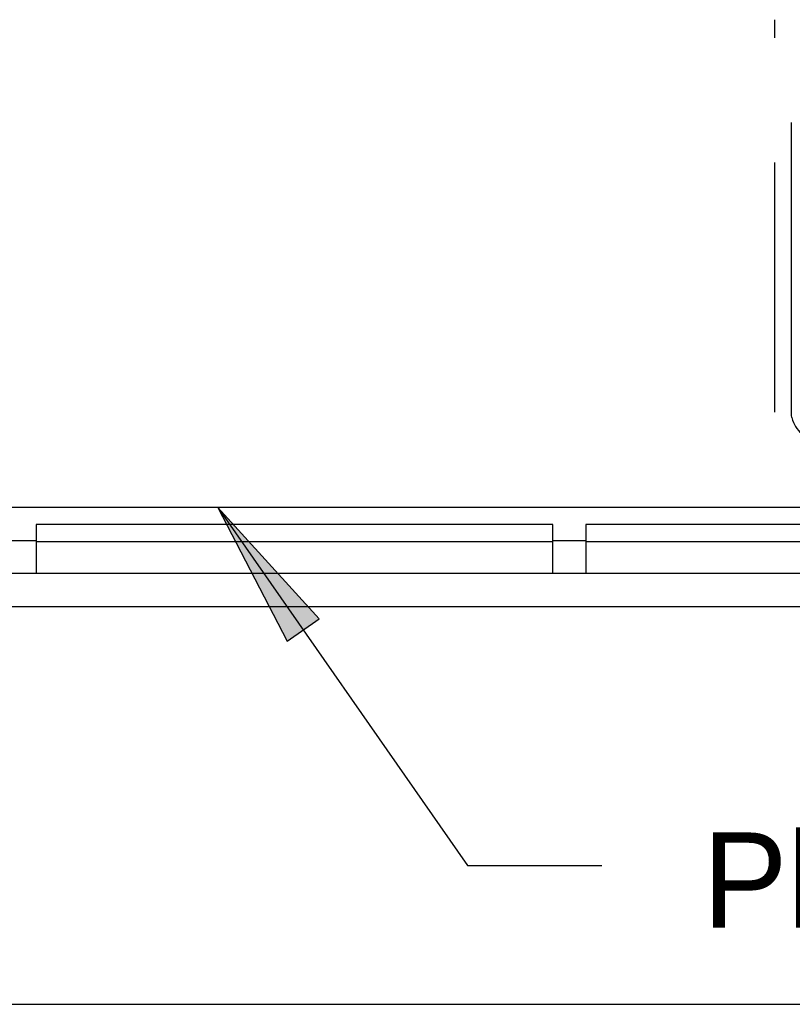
# Model space of a CAD drawing. Header units: millimetres. Extents: x 335 to 739279, y -1 to 84.
# Tile 217 of 244: x 406.42 to 407.97, y 21.51 to 23.49. Entities that reach past the tile are written whole.
import ezdxf

# ---------------------------------------------------------------- set-up
doc = ezdxf.new("R2010")
doc.units = ezdxf.units.MM
doc.header["$MEASUREMENT"] = 0
doc.linetypes.add('Dashed', pattern=[0.75, 0.5, -0.25])
doc.styles.add('CenturyGothic', font='GOTHIC.TTF')

msp = doc.modelspace()

# ---------------------------------------------------------------- hatches: boundary and pattern name
at = {"linetype": 'Continuous'}
msp.add_hatch(color=8, dxfattribs=at).paths.add_polyline_path([(406.8198, 22.5099), (406.9588, 22.2419), (406.9588, 22.2419), (407.0228, 22.2869), (406.8198, 22.5099), (406.8198, 22.5099), (406.8198, 22.5099)])

# ---------------------------------------------------------------- linework, layer by layer
at = {"color": 8, "linetype": 'Dashed'}
for p, q in [((407.9358, 22.7009), (407.9358, 23.4869)), ((407.9688, 23.2349), (407.9688, 23.2809)), ((407.9688, 23.1539), (407.9688, 23.2349)), ((407.9688, 22.8129), (407.9688, 23.1539)), ((407.9688, 22.7269), (407.9688, 22.8129)), ((407.9688, 22.7059), (407.9688, 22.7269)), ((407.9688, 22.7009), (407.9688, 22.7059)), ((407.9688, 22.6939), (407.9688, 22.7009)), ((407.9698, 22.6899), (407.9688, 22.6939))]:
    msp.add_line(p, q, dxfattribs=at)
at = {"color": 7}
for p, q in [((411.9548, 22.5099), (405.3208, 22.5099)), ((406.8198, 22.5099), (406.9588, 22.2419)), ((407.0228, 22.2869), (406.8198, 22.5099)), ((406.8198, 22.5099), (407.3198, 21.7929)), ((407.4908, 22.4759), (406.4558, 22.4759)), ((406.4558, 22.4759), (406.4558, 22.4419)), ((407.4908, 22.4419), (407.4908, 22.4759)), ((408.5918, 22.4759), (407.5568, 22.4759)), ((407.5568, 22.4759), (407.5568, 22.4419)), ((406.3898, 22.4439), (406.4558, 22.4439)), ((406.4558, 22.4439), (406.4558, 22.3779)), ((406.4558, 22.4419), (407.4908, 22.4419)), ((407.4908, 22.3779), (407.4908, 22.4439)), ((407.4908, 22.4439), (407.5568, 22.4439)), ((407.5568, 22.4439), (407.5568, 22.3779)), ((407.5568, 22.4419), (408.5918, 22.4419)), ((406.4558, 22.3779), (406.3898, 22.3779)), ((407.4908, 22.3779), (406.4558, 22.3779)), ((407.5568, 22.3779), (407.4908, 22.3779)), ((408.5918, 22.3779), (407.5568, 22.3779)), ((411.9548, 22.3109), (405.3208, 22.3109)), ((406.9588, 22.2419), (407.0228, 22.2869)), ((407.3198, 21.7929), (407.5888, 21.7929)), ((405.3208, 21.5149), (411.9548, 21.5149))]:
    msp.add_line(p, q, dxfattribs=at)
at = {"color": 8, "linetype": 'Dashed'}
msp.add_lwpolyline([(407.9698, 22.6899), (407.9708, 22.6849), (407.9728, 22.6799), (407.9748, 22.6759), (407.9768, 22.6719), (407.9798, 22.6679), (407.9828, 22.6639), (407.9858, 22.6609), (407.9898, 22.6579), (407.9938, 22.6549), (407.9978, 22.6529), (408.0028, 22.6509), (408.0068, 22.6489), (408.0118, 22.6479), (408.0168, 22.6479), (408.0218, 22.6469)], dxfattribs=at)

# ---------------------------------------------------------------- texts
at = {"color": 7, "insert": (407.7908, 21.6109), "char_height": 0.190662, "width": 7.590999, "attachment_point": 7, "line_spacing_factor": 0.798, "style": 'CenturyGothic'}
msp.add_mtext('Plano de vidro já existente', dxfattribs=at)

doc.saveas('drawing.dxf')
